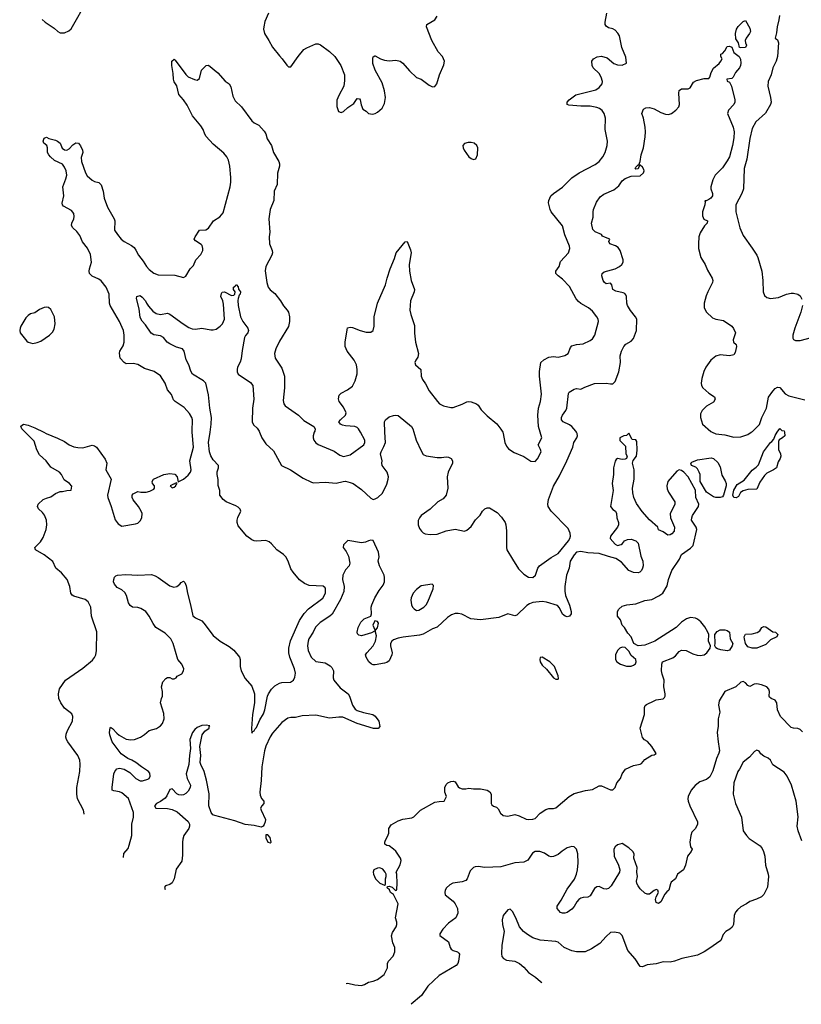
# Model space of a CAD drawing. Header units: inches. Extents: x 1934316 to 2140091, y 524953 to 667329.
# Tile 7 of 256: x 1940976 to 1947819, y 544992 to 553612. Entities that reach past the tile are written whole.
import ezdxf

# ---------------------------------------------------------------- set-up
doc = ezdxf.new("R2010")
doc.units = ezdxf.units.IN
doc.header["$MEASUREMENT"] = 0
doc.layers.add('B9544', color=7, linetype='Continuous')
doc.layers.add('B9545', color=7, linetype='Continuous')

msp = doc.modelspace()

# ---------------------------------------------------------------- linework, layer by layer
at = {"layer": 'B9544', "color": 5}
for points, elevation in [([(1941538.7, 546658.1), (1941539.7, 546660.3), (1941536, 546690), (1941482.8, 546790), (1941476.4, 546830), (1941476.3, 546890), (1941502.3, 547030), (1941505.9, 547094.1), (1941503.1, 547130), (1941486.6, 547170), (1941398.9, 547290), (1941386.6, 547310), (1941381.6, 547330), (1941383.9, 547356.1), (1941394.5, 547390), (1941438.4, 547470), (1941442.9, 547510), (1941434, 547534), (1941370, 547584.5), (1941336.3, 547630), (1941319.6, 547670), (1941316.9, 547710), (1941326.2, 547753.8), (1941378.7, 547830), (1941530, 547934.9), (1941614.2, 548005.8), (1941632.7, 548027.3), (1941642.3, 548050), (1941648.7, 548090), (1941652, 548252), (1941605.1, 548390), (1941598.3, 548470), (1941575.2, 548515.2), (1941550, 548535.4), (1941450, 548565.7), (1941434.9, 548574.9), (1941424.2, 548590), (1941414, 548650), (1941393, 548710), (1941342.6, 548770), (1941293.7, 548810), (1941267.3, 548867.3), (1941190, 548926.2), (1941114.5, 548970), (1941109.6, 548990), (1941158.2, 549041.8), (1941180.7, 549079.3), (1941207.6, 549150), (1941214.7, 549190), (1941211.1, 549230), (1941193.6, 549273.6), (1941177, 549297), (1941140.9, 549330), (1941133.2, 549350), (1941139, 549370), (1941182, 549410), (1941210, 549424), (1941250, 549436), (1941290, 549464.7), (1941330, 549481), (1941350, 549481), (1941390, 549491.3), (1941428, 549492), (1941432.5, 549527.5), (1941413.2, 549550), (1941364.8, 549584.8), (1941342.9, 549630), (1941323.6, 549650), (1941250, 549695.1), (1941208.2, 549750), (1941150, 549803.6), (1941126.4, 549846.4), (1941102, 549922), (1941024.8, 550000)], 280), ([(1941186.9, 550000), (1941208.8, 549988.8), (1941308.6, 549948.6), (1941370, 549918.5), (1941410.5, 549890), (1941450, 549873.8), (1941486.4, 549866.4), (1941530, 549865), (1941610, 549887.2), (1941630, 549882), (1941650, 549868.4), (1941724.4, 549764.4), (1941740.5, 549730), (1941730.8, 549670), (1941776.3, 549590), (1941746.4, 549450), (1941747.3, 549430), (1941778, 549350), (1941813.5, 549233.5), (1941839.5, 549199.5), (1941870, 549179.1), (1941990, 549197.3), (1942010, 549204.9), (1942030, 549224), (1942045.2, 549250), (1942049, 549290), (1942041.2, 549310), (1942017.2, 549350), (1941969.6, 549409.6), (1941961.2, 549430), (1941962, 549450), (1941970, 549462), (1942010, 549482), (1942036.9, 549476.9), (1942083.1, 549476.9), (1942114.6, 549485.4), (1942150, 549502), (1942158, 549510), (1942158, 549530), (1942138, 549550), (1942135.3, 549570), (1942149, 549590), (1942238, 549630), (1942290, 549639.1), (1942333.2, 549633.2), (1942356, 549610), (1942364.7, 549564.7), (1942410, 549588.7), (1942450, 549623.1), (1942472.3, 549650), (1942476.5, 549670), (1942467.4, 549750), (1942496.8, 549870), (1942486.6, 550000)], 280), ([(1941886, 546275.8), (1941888.8, 546311.2), (1941924.7, 546355.3), (1941936, 546384), (1941957.3, 546470), (1941958.9, 546570), (1941972.8, 546630), (1941972.5, 546670), (1941930, 546792.4), (1941870, 546842), (1941850, 546852.1), (1941799.5, 546859.5), (1941786.3, 546866.3), (1941784.7, 546890), (1941800.9, 547010), (1941809.6, 547030.4), (1941827.7, 547052.3), (1941850, 547060.5), (1941890, 547050.6), (1941941.7, 547021.7), (1941993.4, 546970), (1942030, 546948.9), (1942052.1, 546947.9), (1942096.9, 546963.1), (1942109, 546970), (1942119.3, 546990), (1942114.5, 547014.5), (1942104, 547030), (1942042, 547070), (1941994, 547110), (1941959, 547130), (1941923.1, 547143.1), (1941864.8, 547184.8), (1941785.1, 547290), (1941765.4, 547350), (1941762.6, 547370), (1941767.3, 547412.7), (1941770, 547418), (1941790, 547407.3), (1941825.7, 547365.7), (1941848.1, 547348.1), (1941910, 547314.4), (1941950, 547306), (1941982, 547310), (1942033.2, 547330), (1942070, 547353.4), (1942110, 547388), (1942172.8, 547407.2), (1942209.2, 547430), (1942226, 547450), (1942240.9, 547490), (1942238.9, 547538.9), (1942208.7, 547630), (1942218, 547670), (1942228, 547690), (1942228, 547730), (1942218, 547770), (1942230, 547814), (1942256.4, 547843.6), (1942270, 547852), (1942290, 547852), (1942310, 547842), (1942330, 547842), (1942346, 547850), (1942356.4, 547863.6), (1942394.6, 547885.4), (1942409.1, 547910.9), (1942412.1, 547927.9), (1942394.5, 547970), (1942360.9, 548010), (1942321.3, 548150), (1942299.7, 548190), (1942250, 548239.7), (1942169.6, 548290), (1942145, 548325), (1942111.1, 548390), (1942081.3, 548430), (1942035.9, 548455.9), (1942010, 548464.4), (1941964, 548470), (1941942.3, 548482.3), (1941930, 548506), (1941910.7, 548570.7), (1941896.1, 548596.1), (1941870, 548619.7), (1941830, 548642), (1941806, 548670), (1941797, 548690), (1941799.5, 548710), (1941807.7, 548732.3), (1941817.5, 548742.5), (1941831.9, 548748.1), (1941904.8, 548755.3), (1942010, 548748.2), (1942130, 548753.4), (1942162.4, 548742.4), (1942187.6, 548727.6), (1942290, 548654.6), (1942324.8, 548644.8), (1942352, 548650), (1942378.4, 548670), (1942390, 548684.9), (1942410, 548696.3), (1942423.4, 548683.4), (1942435.3, 548655.3), (1942444.5, 548590), (1942472.3, 548490), (1942491.7, 548391.7), (1942514.8, 548374.8), (1942570, 548348.7), (1942590, 548328.5), (1942670, 548221.7), (1942730.4, 548170), (1942810, 548123.8), (1942851.2, 548091.2), (1942901.7, 548030), (1942907.7, 548010), (1942906.5, 547950), (1942915.3, 547910), (1942950, 547844), (1943010, 547776), (1943033, 547710), (1943032.4, 547630), (1943015.6, 547530), (1943005.5, 547405.5), (1943010, 547364.7), (1943019, 547381), (1943030, 547386.8), (1943037.7, 547402.3), (1943050, 547414), (1943077.7, 547482.3), (1943110, 547534.9), (1943122.4, 547570), (1943145.4, 547690), (1943153.7, 547710), (1943181.1, 547750), (1943210, 547778.9), (1943250, 547802.3), (1943270, 547808.9), (1943346.7, 547813.3), (1943372.8, 547830), (1943384.7, 547855.3), (1943390.8, 547890), (1943382.5, 547930), (1943342.2, 548030), (1943332.8, 548070), (1943332.2, 548110), (1943346.6, 548173.4), (1943427.5, 548352.5), (1943465.6, 548414.4), (1943505.9, 548454.1), (1943630, 548547.6), (1943652.4, 548590), (1943653.6, 548630), (1943650, 548639), (1943633.4, 548653.4), (1943510, 548658.7), (1943470, 548674.7), (1943427.2, 548707.2), (1943370, 548774), (1943350, 548804.5), (1943326.9, 548870), (1943305.6, 548910), (1943285.1, 548930), (1943226.3, 548970), (1943181.7, 549021.7), (1943160.1, 549040.1), (1943130, 549052.8), (1943050, 549045.2), (1943030, 549048.4), (1943010, 549058), (1942966, 549090), (1942890, 549180.5), (1942879.8, 549210), (1942879.3, 549230), (1942885.4, 549254.6), (1942911.5, 549310), (1942905.6, 549325.6), (1942890, 549343.6), (1942870, 549356.9), (1942783.6, 549390), (1942758.9, 549410), (1942729.7, 549450), (1942729.6, 549490), (1942713.7, 549533.7), (1942714.1, 549585.9), (1942705.7, 549630), (1942706.6, 549653.4), (1942717.7, 549690), (1942715.6, 549710), (1942670, 549758.9), (1942650, 549793.3), (1942638.5, 549830), (1942630.6, 549910), (1942643.1, 550000)], 260), ([(1943833.5, 545174.5), (1943850, 545177), (1943910, 545161.6), (1943970, 545156), (1943995.2, 545164.8), (1944030, 545185.2), (1944070, 545193.2), (1944110, 545209.3), (1944167.1, 545252.9), (1944196, 545310), (1944198, 545350), (1944204.7, 545370), (1944247.1, 545412.9), (1944260.7, 545450), (1944262, 545490), (1944243, 545530), (1944230.6, 545590), (1944240.9, 545619.1), (1944273.4, 545670), (1944278.8, 545690), (1944278, 545710), (1944266, 545750), (1944290.7, 545870), (1944250, 545954), (1944222, 545970), (1944212.7, 545992.7), (1944194, 546010), (1944198, 546022), (1944210, 546026), (1944236.4, 546016.4), (1944268, 545988), (1944274, 545990), (1944279.6, 546000.4), (1944282, 546050), (1944278, 546130), (1944272, 546150), (1944306.4, 546213.6), (1944314.8, 546250), (1944310.8, 546270), (1944270, 546331.3), (1944250, 546351.3), (1944210, 546378), (1944190, 546382), (1944172.7, 546392.7), (1944172, 546410), (1944178, 546430), (1944198, 546462), (1944206.8, 546490), (1944206.8, 546530), (1944230, 546562), (1944290, 546598), (1944330, 546612.3), (1944410, 546624), (1944427.5, 546632.5), (1944484.7, 546690), (1944610, 546761.2), (1944650, 546768.7), (1944694, 546770), (1944712, 546810), (1944698.8, 546850), (1944697.3, 546890), (1944710, 546917.2), (1944726, 546930), (1944750, 546942.7), (1944770, 546945.2), (1944790, 546939), (1944816.6, 546896.6), (1944827.3, 546887.3), (1944850, 546879.3), (1944882, 546878), (1944910, 546884), (1944950, 546877.2), (1945010, 546878), (1945070, 546866.6), (1945093, 546853), (1945103.7, 546830), (1945105.2, 546750), (1945110, 546738), (1945126, 546726), (1945150, 546719), (1945164.1, 546704.1), (1945185.8, 546665.8), (1945210, 546645.2), (1945250, 546639.3), (1945310, 546652.3), (1945350, 546640.9), (1945410, 546612.7), (1945430, 546609.3), (1945470, 546613.2), (1945490, 546619), (1945534.6, 546665.4), (1945582.5, 546697.5), (1945610, 546706.6), (1945650, 546707.3), (1945670, 546713.2), (1945786.8, 546810), (1945830, 546836), (1945930, 546862.7), (1945990, 546872.3), (1946050, 546903.7), (1946070, 546903.7), (1946150, 546869.6), (1946170.4, 546869.6), (1946190, 546889), (1946204.9, 546930), (1946237.3, 546970), (1946250.7, 547010), (1946281, 547050), (1946350, 547083.6), (1946410, 547092.7), (1946420.7, 547099.3), (1946450, 547134), (1946510, 547174), (1946530, 547175.3), (1946550, 547188), (1946510.8, 547250), (1946472.1, 547292.1), (1946447.3, 547307.3), (1946427.7, 547327.7), (1946407.3, 547410), (1946446.8, 547530), (1946447.7, 547590), (1946453.2, 547606.8), (1946463.4, 547616.6), (1946530, 547649.6), (1946550, 547656.9), (1946610, 547665.1), (1946622.8, 547677.2), (1946628.2, 547690), (1946628.5, 547710), (1946614.4, 547770), (1946618.4, 547830), (1946600.7, 547880.7), (1946596.4, 547910), (1946597.1, 547970), (1946603, 547990), (1946695.6, 548024.4), (1946718, 548042), (1946750, 548080.9), (1946770, 548091.5), (1946810, 548089.7), (1946870, 548059.7), (1946907, 548047), (1946934.4, 548045.6), (1946970, 548051.6), (1946992.7, 548070), (1947022.8, 548110), (1947024, 548130), (1947006.3, 548170), (1947008.5, 548230), (1947002.4, 548250), (1946975.6, 548295.6), (1946939, 548339), (1946910, 548364.4), (1946893.1, 548373.1), (1946850, 548379.3), (1946813.4, 548366.6), (1946770, 548338), (1946723.6, 548290), (1946538, 548170), (1946450, 548136.3), (1946390, 548131.3), (1946352, 548150), (1946331.3, 548210), (1946302, 548242), (1946272, 548290), (1946250, 548312), (1946236.8, 548356.8), (1946210.7, 548390.7), (1946210.7, 548430), (1946222, 548450), (1946250, 548476.9), (1946292, 548490), (1946370, 548496.9), (1946450, 548527.8), (1946510, 548536.3), (1946573.1, 548566.9), (1946607.6, 548592.4), (1946645.9, 548654.2), (1946656.9, 548710), (1946686, 548790), (1946753.8, 548890), (1946771.1, 548928.9), (1946850, 548985.3), (1946872.6, 549010), (1946904, 549150), (1946898, 549170), (1946858.9, 549230), (1946859.6, 549250), (1946867.4, 549270), (1946919.5, 549350), (1946921.3, 549370), (1946896.5, 549430), (1946892.9, 549492.9), (1946830.2, 549610.2), (1946791.8, 549651.8), (1946770, 549666), (1946750, 549670.3), (1946730, 549659.5), (1946652.2, 549570), (1946641.6, 549530), (1946644.7, 549504.7), (1946655.6, 549475.6), (1946712.6, 549390), (1946711.8, 549368.2), (1946671.4, 549288.6), (1946675.4, 549250), (1946708.8, 549170), (1946705.8, 549134.2), (1946686.6, 549110), (1946670, 549101.7), (1946650, 549100.3), (1946610, 549128.4), (1946570, 549146), (1946564, 549170), (1946490, 549234), (1946427.1, 549307.1), (1946377.4, 549377.4), (1946351.8, 549430), (1946343.6, 549470), (1946341.5, 549510), (1946355.3, 549590), (1946357, 549670), (1946342, 549730), (1946347.9, 549752.1), (1946375.8, 549790), (1946382, 549842), (1946378, 549918), (1946370, 549934), (1946338, 549938), (1946310, 549991.3), (1946288, 549972), (1946266, 549970), (1946229.2, 549950), (1946230, 549928.7), (1946279, 549879), (1946284, 549810), (1946294, 549790), (1946288.9, 549771.1), (1946276, 549764), (1946250, 549761), (1946209.1, 549770.9), (1946198, 549762), (1946190, 549746), (1946176.3, 549690), (1946175.6, 549630), (1946164.1, 549550), (1946171.8, 549490), (1946149.3, 549350), (1946170, 549324.2), (1946191.3, 549310), (1946202.7, 549290), (1946205.6, 549250), (1946219.2, 549210), (1946219.2, 549190), (1946211, 549170), (1946148.2, 549090), (1946145.4, 549070), (1946190, 549019.3), (1946210, 549009.5), (1946241.4, 549018.6), (1946253.4, 549026.6), (1946271, 549050), (1946299, 549061), (1946330, 549063), (1946371.8, 549050), (1946390, 549029), (1946415.3, 548915.3), (1946433.2, 548870), (1946434, 548830), (1946429, 548810), (1946421.2, 548790), (1946406.3, 548773.7), (1946390, 548768.2), (1946350, 548773), (1946310, 548790.4), (1946243.8, 548863.8), (1946195.8, 548895.8), (1946130, 548911.4), (1946050, 548939.3), (1945950, 548944.1), (1945890, 548957.4), (1945850, 548949.1), (1945830, 548927.4), (1945796.5, 548870), (1945786.8, 548810), (1945762.9, 548750), (1945749.7, 548649.7), (1945748, 548610), (1945756.2, 548570), (1945790, 548486), (1945804.1, 548430), (1945803.1, 548410), (1945790, 548389.1), (1945770, 548385), (1945750.8, 548390), (1945730, 548407.4), (1945703.4, 548463.4), (1945684.6, 548484.6), (1945590, 548512.9), (1945550, 548519.6), (1945470, 548508.8), (1945441, 548499), (1945416.7, 548483.3), (1945330, 548399.6), (1945310, 548393.4), (1945250, 548410.1), (1945170, 548377.6), (1945010, 548359.2), (1944927.5, 548367.5), (1944846.2, 548406.2), (1944814.3, 548414.3), (1944790, 548414.6), (1944757.9, 548402.1), (1944722.1, 548377.9), (1944630, 548294.9), (1944590, 548278.3), (1944510, 548231.2), (1944477.5, 548222.5), (1944334.9, 548205.1), (1944290, 548196.3), (1944250, 548181.6), (1944234.7, 548170), (1944223.7, 548150), (1944222.3, 548130), (1944236.9, 548070), (1944234.3, 548050), (1944210, 547999.3), (1944190, 547983.7), (1944170, 547978.4), (1944090, 547962.6), (1944070, 547964.2), (1944055.5, 547970), (1944034, 547990), (1944010.5, 548030), (1944004, 548050), (1944014.8, 548070), (1944070, 548129.2), (1944092.7, 548170), (1944099.1, 548219.1), (1944091.3, 548250), (1944091.6, 548268.4), (1944110, 548288), (1944118, 548330), (1944110, 548342), (1944086, 548350), (1944069.2, 548310), (1944086, 548270), (1944082, 548258), (1944056.5, 548243.5), (1943970, 548218.8), (1943944.5, 548224.5), (1943934.8, 548234.8), (1943930.8, 548250.8), (1943940.5, 548290), (1943962.8, 548337.2), (1943993.7, 548366.3), (1944051.1, 548388.9), (1944056, 548410), (1944054, 548470), (1944060.7, 548490), (1944086.4, 548550), (1944124.2, 548615.8), (1944158.9, 548661.1), (1944170.2, 548689.8), (1944171.5, 548728.4), (1944166.3, 548750), (1944127.7, 548830), (1944114, 548870), (1944123, 548910), (1944117.6, 548950), (1944070, 549051), (1944050, 549054), (1944030.7, 549050.7), (1944003.3, 549036.7), (1943970, 549032.7), (1943850, 549052), (1943810, 549014), (1943809, 548990), (1943835.9, 548955.9), (1943855.8, 548915.8), (1943867.3, 548852.7), (1943862, 548830), (1943830, 548796.4), (1943805.7, 548750), (1943803.7, 548710), (1943818.3, 548650), (1943813.7, 548606.3), (1943783.9, 548536.1), (1943711.9, 548408.1), (1943692.8, 548390), (1943606.3, 548333.7), (1943567.5, 548292.5), (1943546.5, 548250), (1943508.1, 548190), (1943500.8, 548170), (1943496, 548130), (1943502.2, 548090), (1943529.7, 548030), (1943570, 547992.4), (1943650, 547980.4), (1943694.5, 547954.5), (1943710, 547939.5), (1943723.1, 547910), (1943721.1, 547850), (1943728, 547830), (1943782.3, 547762.3), (1943851.5, 547710), (1943863, 547690), (1943891.2, 547610), (1943914.6, 547574.6), (1943930, 547564.2), (1943986.4, 547546.4), (1944068.1, 547528.1), (1944090, 547514), (1944120.5, 547470), (1944130, 547424.7), (1944113.9, 547406.1), (1944074.1, 547405.8), (1943930.7, 547450), (1943804.3, 547504.3), (1943770, 547506.7), (1943690, 547495.8), (1943570, 547521.7), (1943450, 547516), (1943390, 547503.6), (1943350, 547503.6), (1943324.1, 547495.9), (1943270, 547458.4), (1943190, 547365.7), (1943170, 547333.4), (1943130, 547250.4), (1943119.3, 547210), (1943096.4, 547070), (1943090.9, 546950), (1943079, 546850), (1943082.5, 546822.5), (1943094.6, 546794.6), (1943114, 546770), (1943115.3, 546750), (1943095.3, 546730), (1943084, 546710), (1943089.2, 546690), (1943127.3, 546610), (1943125.6, 546590), (1943115.4, 546564.6), (1943107.6, 546552.4), (1943090, 546542), (1943030, 546556), (1942950, 546565.5), (1942859.4, 546599.4), (1942683.4, 546643.4), (1942667.6, 546650), (1942651.3, 546670), (1942632.4, 546730), (1942635.3, 546835.3), (1942612.6, 546952.6), (1942590.3, 547029.6), (1942561.2, 547090), (1942556.5, 547110), (1942563.6, 547170), (1942554, 547250), (1942573.1, 547350), (1942596.7, 547383.3), (1942634, 547410), (1942636, 547424), (1942642, 547430), (1942610, 547436.4), (1942570, 547431.6), (1942530, 547414.9), (1942510, 547399), (1942489.8, 547370), (1942466.9, 547310), (1942472.2, 547230), (1942462.2, 547170), (1942457.9, 547090), (1942435.2, 547010), (1942443.2, 546970), (1942471.2, 546910), (1942469.8, 546890), (1942450, 546856.5), (1942430, 546837.5), (1942410, 546826.4), (1942390, 546821.8), (1942370, 546824.4), (1942353, 546833), (1942310, 546879.3), (1942290, 546873.4), (1942263.8, 546816.2), (1942250, 546797.3), (1942210, 546766.4), (1942175.3, 546750), (1942155.3, 546730), (1942169.5, 546709.5), (1942270, 546707), (1942310, 546697.1), (1942356.4, 546676.4), (1942450.8, 546590.8), (1942462.9, 546570), (1942464.3, 546550), (1942457.4, 546530), (1942414.1, 546470), (1942403.5, 546436.5), (1942400.4, 546410), (1942403.2, 546296.8), (1942394.5, 546245.5), (1942346.5, 546173.5), (1942328.2, 546090), (1942310, 546054), (1942290, 546040.2), (1942252.7, 546030), (1942243.5, 546016.5), (1942249.5, 545996.9)], 240), ([(1943076.2, 550000), (1943096.4, 549950), (1943130, 549899.1), (1943198.3, 549838.3), (1943268.7, 549710), (1943346, 549670), (1943458.2, 549598.2), (1943530, 549562), (1943550, 549557), (1943650, 549563.2), (1943746.6, 549553.4), (1943809, 549570), (1943830, 549571.1), (1943870, 549561.3), (1943894.9, 549550), (1943970, 549500.3), (1944050, 549421.6), (1944070, 549412.4), (1944090, 549415.8), (1944112.6, 549427.4), (1944152.1, 549467.9), (1944190, 549546), (1944203.2, 549590), (1944204.6, 549610), (1944192.5, 549650), (1944151.3, 549710), (1944148, 549730), (1944150.8, 549750), (1944135.5, 549810), (1944140.3, 549830), (1944164.9, 549875.1), (1944178, 549910), (1944173.5, 550000)], 260), ([(1943555.6, 550000), (1943544.6, 549970), (1943544.9, 549950), (1943552.9, 549930), (1943570, 549906.7), (1943590, 549891.8), (1943730, 549834.8), (1943778.8, 549798.8), (1943810, 549788.7), (1943870, 549801.3), (1943990, 549891), (1943998.4, 549910), (1943997, 549930), (1943959, 550000)], 280), ([(1944427.6, 550000), (1944448.9, 549930), (1944490, 549836.3), (1944510, 549806.4), (1944534.3, 549794.3), (1944630, 549780.3), (1944670, 549779.6), (1944710, 549785.3), (1944730, 549782.3), (1944752.9, 549770), (1944764.9, 549750), (1944764.9, 549730), (1944729, 549651), (1944717.6, 549610), (1944723.7, 549510), (1944708.8, 549450), (1944683.4, 549416.6), (1944637.1, 549390), (1944570, 549326.3), (1944492.4, 549270), (1944477, 549250), (1944466.2, 549226.2), (1944464.9, 549190), (1944478, 549158), (1944493.9, 549133.9), (1944510, 549118.4), (1944526.8, 549110), (1944570, 549104), (1944632.2, 549107.8), (1944710, 549136.4), (1944790, 549150.6), (1944870, 549134.8), (1944890, 549142.8), (1944930, 549174.8), (1944965.8, 549234.2), (1945006.8, 549273.2), (1945029.3, 549310), (1945049.2, 549330), (1945070, 549339.1), (1945090, 549337.3), (1945156.7, 549296.7), (1945195.8, 549255.8), (1945225.5, 549210), (1945232.7, 549190), (1945238.3, 549138.3), (1945237, 548990), (1945241.1, 548970), (1945290.2, 548890.2), (1945344.6, 548804.6), (1945390, 548756.3), (1945430, 548730.6), (1945470, 548728), (1945491, 548749), (1945513.7, 548810), (1945528.3, 548831.7), (1945630, 548904.9), (1945690, 548939), (1945782, 549050), (1945794.2, 549070), (1945798.5, 549090), (1945796.8, 549116.8), (1945777.6, 549157.6), (1945630, 549308.3), (1945604.2, 549350), (1945599.1, 549370), (1945605.4, 549410), (1945650, 549528), (1945701.5, 549618.5), (1945766.9, 549750), (1945818.4, 549870), (1945826.6, 549910), (1945853.3, 549950), (1945861.1, 549970), (1945856.9, 549990), (1945851, 550000)], 260), ([(1945205, 550000), (1945210.4, 549990), (1945222.4, 549910), (1945237.7, 549877.7), (1945255.8, 549855.8), (1945304.1, 549824.1), (1945388.9, 549788.9), (1945450, 549745.5), (1945490, 549744), (1945510, 549766.8), (1945540.5, 549830), (1945536.9, 549850), (1945514.7, 549890), (1945546.4, 549950), (1945532.5, 550000)], 280), ([(1947040, 550000), (1947070, 549987.4), (1947150, 549977), (1947230, 549955.8), (1947290, 549961.1), (1947350, 549981.5), (1947380, 550000)], 260), ([(1947671.1, 550000), (1947674, 549970), (1947654, 549950), (1947625.4, 549934.6), (1947619.6, 549920.4), (1947621, 549850), (1947638, 549810), (1947641, 549790), (1947634.8, 549770), (1947618, 549742), (1947602, 549690), (1947574.8, 549670), (1947518.9, 549641.1), (1947498.3, 549621.7), (1947457.7, 549562.3), (1947430, 549502.7), (1947350, 549498.7), (1947311.5, 549488.5), (1947288.5, 549471.5), (1947270, 549438), (1947250, 549427.3), (1947230, 549429.6), (1947219.6, 549450), (1947228, 549492), (1947257.5, 549542.5), (1947318.7, 549581.3), (1947390, 549668.2), (1947425.2, 549694.8), (1947444.2, 549715.8), (1947488.2, 549830), (1947550, 549910.6), (1947562, 549918), (1947579.5, 549940.5), (1947590, 549971), (1947608.4, 550000)], 240), ([(1947830, 547376.9), (1947810, 547397.4), (1947790, 547405.4), (1947750, 547408.2), (1947730, 547415.6), (1947636.1, 547510), (1947611.1, 547568.9), (1947605.6, 547630), (1947590, 547654.5), (1947555.3, 547670), (1947542, 547682), (1947537.2, 547690), (1947540.9, 547730), (1947536, 547750), (1947517.2, 547770), (1947470, 547789.4), (1947430, 547798), (1947406.2, 547793.8), (1947370, 547773.2), (1947350, 547782.7), (1947330, 547806), (1947310, 547817.6), (1947290, 547812.3), (1947247.6, 547772.4), (1947150, 547731.5), (1947099.1, 547650), (1947093, 547610), (1947105.5, 547550), (1947090.4, 547490), (1947092.5, 547427.5), (1947083, 547370), (1947090.3, 547290), (1947101.1, 547230), (1947102, 547210), (1947096.5, 547190), (1947076.5, 547143.5), (1947045.5, 547034.5), (1947017.3, 546982.7), (1946990, 546959), (1946930, 546938), (1946890, 546907), (1946854.8, 546865.2), (1946830.3, 546810), (1946827.2, 546790), (1946830.3, 546770), (1946843.1, 546730), (1946910.7, 546589.3), (1946910.8, 546570), (1946904.5, 546555.5), (1946890, 546528.7), (1946860.7, 546499.3), (1946850.8, 546470), (1946843, 546410), (1946850.4, 546370.4), (1946862.8, 546350), (1946856, 546330), (1946822.8, 546290), (1946806, 546210), (1946786.8, 546170), (1946734.8, 546130), (1946718, 546090), (1946679.8, 546060.2), (1946673, 546047), (1946661, 545990), (1946642.5, 545977.5), (1946624.4, 545955.6), (1946590.4, 545889.6), (1946570, 545874), (1946550, 545882), (1946542, 545910), (1946548, 545932), (1946569.4, 545970), (1946564, 545990), (1946550, 545995.6), (1946530, 545987), (1946490, 545956.2), (1946470, 545954.5), (1946450, 545964.5), (1946410, 546002), (1946390, 546028), (1946379.8, 546050), (1946377.4, 546070), (1946384.2, 546110), (1946378.7, 546150), (1946381.1, 546190), (1946353.1, 546270), (1946355.6, 546310), (1946344.4, 546330), (1946310, 546362), (1946250, 546399.6), (1946210, 546389.3), (1946188.5, 546371.5), (1946178.8, 546350), (1946180.7, 546290), (1946219.1, 546210), (1946230.5, 546169.5), (1946226.8, 546150), (1946154.8, 546030), (1946130, 546006.6), (1946110, 546000.9), (1946090, 546002.7), (1946050, 546024.5), (1946030, 546020.7), (1946010, 546004.5), (1945970, 545940.9), (1945950.3, 545929.7), (1945910, 545926.6), (1945890, 545920.5), (1945873, 545910), (1945855.3, 545890), (1945832, 545848), (1945810, 545825.1), (1945770, 545796), (1945750, 545789.2), (1945730, 545789), (1945710, 545795.3), (1945681.2, 545830), (1945682.7, 545850), (1945717.8, 545902.2), (1945770, 546000.3), (1945833.5, 546086.5), (1945852.3, 546130), (1945860.2, 546170), (1945864.5, 546230), (1945862, 546310), (1945850.7, 546350.7), (1945829.7, 546369.7), (1945810, 546373), (1945770, 546361.5), (1945726.2, 546333.8), (1945690, 546304), (1945650, 546286), (1945630, 546284.2), (1945610, 546289.8), (1945570, 546314.2), (1945530.4, 546329.6), (1945490.3, 546329.7), (1945465.8, 546314.2), (1945426.6, 546253.4), (1945390, 546236), (1945310, 546230.7), (1945190, 546194.5), (1945050, 546188.2), (1944990, 546198.7), (1944964.6, 546195.4), (1944950, 546189.5), (1944919.5, 546160.5), (1944894, 546090), (1944883, 546077), (1944850, 546062.9), (1944768.5, 546051.5), (1944741.7, 546038.3), (1944713.4, 546010), (1944702, 545990), (1944697.3, 545970), (1944702.8, 545950), (1944770, 545895.5), (1944790.2, 545870.2), (1944810.3, 545830), (1944812.2, 545790), (1944794.9, 545750), (1944730, 545701.3), (1944681.3, 545650), (1944653.4, 545610), (1944654, 545594), (1944730, 545538.4), (1944743.8, 545490), (1944755, 545475), (1944770, 545463.9), (1944810.8, 545450), (1944819.9, 545439.9), (1944825.5, 545430), (1944819.1, 545370), (1944813, 545350), (1944796.3, 545330), (1944650, 545242.4), (1944550.3, 545150), (1944493.7, 545070), (1944403.2, 544991.6)], 260), ([(1947822.8, 546422.8), (1947791.9, 546510), (1947783.9, 546550), (1947792.2, 546632.2), (1947774.3, 546770), (1947732.8, 546910), (1947696.4, 546990), (1947670, 547024.2), (1947569.6, 547089.6), (1947549, 547130), (1947530, 547145.2), (1947490, 547162.7), (1947465.8, 547185.8), (1947450, 547209), (1947430, 547217.2), (1947410, 547205.2), (1947365.9, 547154.2), (1947310, 547111.3), (1947279.6, 547050), (1947264.7, 547030), (1947227.9, 546930), (1947223.8, 546830), (1947244.2, 546750), (1947296.9, 546630), (1947311.6, 546510), (1947338.3, 546470), (1947364, 546444), (1947458.9, 546378.9), (1947476.3, 546356.3), (1947488, 546330), (1947499, 546290), (1947505.3, 546210), (1947530.3, 546130), (1947532, 546110), (1947522.3, 546017.7), (1947490, 545954), (1947470, 545933.2), (1947427.9, 545912.1), (1947370, 545892.3), (1947341, 545870), (1947290, 545844.5), (1947259.9, 545820.1), (1947242.3, 545797.7), (1947230.5, 545770), (1947224.4, 545690), (1947213.3, 545666.7), (1947194.8, 545650), (1947158.8, 545630), (1947135.9, 545604.1), (1947114.8, 545550), (1947010, 545476), (1946970, 545451.1), (1946910, 545422.6), (1946772.5, 545392.5), (1946710, 545369.6), (1946670, 545360.7), (1946610, 545363.6), (1946550, 545346), (1946470, 545336.3), (1946430, 545319.5), (1946410, 545321.2), (1946363.7, 545390), (1946301.4, 545461.4), (1946250, 545592.7), (1946230, 545615.1), (1946183.2, 545623.2), (1946150, 545619.5), (1946110, 545586), (1946056.1, 545523.9), (1945983.9, 545476.1), (1945928.4, 545451.6), (1945850, 545449.9), (1945810, 545459.6), (1945744.4, 545490), (1945690, 545536.8), (1945670, 545542), (1945532.6, 545552.6), (1945470, 545575), (1945422.6, 545602.6), (1945387.3, 545630), (1945352, 545670), (1945320.7, 545750), (1945290, 545804), (1945270, 545824), (1945250, 545819.3), (1945208.9, 545770), (1945201.7, 545730), (1945203.6, 545690), (1945218.9, 545630), (1945198.9, 545510), (1945193.4, 545433.4), (1945197.3, 545410), (1945212.5, 545392.5), (1945239, 545379), (1945310, 545368.9), (1945352.4, 545350), (1945390, 545315.8), (1945430, 545268.9), (1945492.2, 545230), (1945536.3, 545190), (1945547.7, 545183.1)], 280)]:
    msp.add_lwpolyline(points, dxfattribs=dict(at, elevation=elevation))
for points, elevation in [([(1947070, 549429.6), (1947050, 549435.1), (1946990, 549475.6), (1946934, 549570), (1946933, 549630), (1946926, 549650), (1946910, 549679.3), (1946894.7, 549694.7), (1946859.3, 549710), (1946853.2, 549730), (1946861.6, 549738.4), (1946910, 549759.3), (1947030, 549775.6), (1947050.4, 549770), (1947090, 549734), (1947110, 549696), (1947123.6, 549623.6), (1947153.8, 549573.8), (1947160.5, 549550), (1947160.5, 549530), (1947137.3, 549450), (1947130, 549435.3), (1947110, 549429.6)], 240), ([(1942350, 549558), (1942334, 549550), (1942334, 549546), (1942330, 549548), (1942294, 549530), (1942310, 549514), (1942330, 549518), (1942342, 549530), (1942342, 549538), (1942350, 549542), (1942355.3, 549555.3)], 280), ([(1944588.9, 548668.9), (1944490, 548655.1), (1944450, 548623.7), (1944422.4, 548590), (1944404.9, 548550), (1944401.3, 548530), (1944406, 548490), (1944415.8, 548470), (1944430, 548454.4), (1944450, 548440.4), (1944470, 548441.3), (1944515.6, 548470), (1944534.7, 548490), (1944550, 548516.3), (1944597, 548630), (1944598, 548658)], 260), ([(1947170, 548086.2), (1947114.5, 548094.5), (1947085.1, 548105.1), (1947072, 548112), (1947061.2, 548130), (1947065.1, 548154.9), (1947063.7, 548230), (1947083.3, 548256.7), (1947108.5, 548271.5), (1947150, 548271.4), (1947170, 548264.9), (1947190.2, 548250), (1947195.5, 548190), (1947218.5, 548150), (1947213.6, 548130), (1947190, 548091.6)], 240), ([(1947430, 548109.5), (1947390.4, 548109.6), (1947350, 548120.7), (1947330, 548149.6), (1947321.4, 548190), (1947319.1, 548210), (1947330, 548232), (1947390, 548235.8), (1947434, 548246), (1947457.2, 548262.8), (1947474, 548290), (1947490, 548300.7), (1947510, 548296.3), (1947570, 548254), (1947594, 548250), (1947614, 548230), (1947604.7, 548210), (1947550, 548182.7), (1947510, 548142)], 240), ([(1946250, 548119), (1946230, 548109.3), (1946210, 548089.2), (1946193.7, 548050), (1946192, 548010), (1946204.9, 547990), (1946237.1, 547970), (1946290, 547952.4), (1946328.4, 547951.6), (1946350, 547959.5), (1946367.7, 547972.3), (1946374, 547990), (1946371.6, 548011.6), (1946330, 548046), (1946310, 548084), (1946276, 548116)], 240), ([(1945550, 548032), (1945532.4, 548027.6), (1945529.1, 548010.9), (1945533.8, 547990), (1945550, 547960.3), (1945590, 547926.7), (1945650, 547850.6), (1945670, 547839.1), (1945690, 547838), (1945694.5, 547845.5), (1945691.6, 547868.4), (1945659.3, 547950), (1945616.8, 547990)], 240), ([(1943130, 546475.3), (1943131, 546450), (1943150, 546411.3), (1943170, 546404), (1943177.2, 546410), (1943170, 546452.7), (1943150, 546475.1)], 240), ([(1944130, 546186.6), (1944110, 546183.7), (1944078, 546170), (1944070.9, 546149.1), (1944074, 546130), (1944090.7, 546090.7), (1944130, 546052), (1944170, 546034), (1944178, 546042), (1944179, 546090), (1944184, 546110), (1944184, 546130), (1944177.2, 546150), (1944155.1, 546175.1)], 240)]:
    msp.add_lwpolyline(points, close=True, dxfattribs=dict(at, elevation=elevation))
at = {"layer": 'B9545', "color": 5}
for points, elevation in [([(1941172.5, 553612.5), (1941199.1, 553590), (1941278.5, 553538.5), (1941310, 553508.2), (1941330, 553495.8), (1941370, 553495.8), (1941405.5, 553514.5), (1941427.6, 553532.4), (1941570, 553782.8)], 320), ([(1943154.6, 553670), (1943123.4, 553596.6), (1943112.6, 553550), (1943110.2, 553530), (1943118.9, 553490), (1943159, 553430), (1943190, 553372), (1943250, 553295.3), (1943275.8, 553270), (1943314.2, 553214.2), (1943330, 553198.8), (1943350, 553198.8), (1943413.3, 553290), (1943464.4, 553350), (1943490, 553367.1), (1943570, 553400.3), (1943590, 553402), (1943610, 553392.2), (1943690, 553334.3), (1943734.6, 553290), (1943788.9, 553210), (1943818.9, 553130), (1943819.9, 553080.1), (1943814.4, 553030), (1943770, 552949), (1943752.5, 552907.5), (1943752.5, 552852.5), (1943768, 552808), (1943790, 552800.7), (1943810, 552808), (1943850, 552844), (1943901.2, 552878.8), (1943930, 552922), (1943950, 552918), (1943956, 552910), (1943965.4, 552865.4), (1943982, 552830), (1944010, 552811.3), (1944030, 552791.3), (1944066.4, 552786.4), (1944090, 552790.8), (1944110, 552802.8), (1944150, 552838.8), (1944170, 552878), (1944178.9, 552930), (1944171.2, 552990), (1944150, 553059), (1944089.8, 553169.8), (1944067.1, 553230), (1944066.9, 553273.1), (1944072.3, 553287.7), (1944084.8, 553295.2), (1944090, 553296.3), (1944134.8, 553270), (1944170, 553256.5), (1944210, 553253.1), (1944270, 553258), (1944308.9, 553248.9), (1944331.2, 553231.2), (1944390, 553163.8), (1944450, 553105.5), (1944491.3, 553090), (1944559.9, 553039.9), (1944590, 553024), (1944610, 553027.3), (1944629.6, 553050.4), (1944651.5, 553130), (1944690, 553216), (1944694.3, 553250), (1944678.9, 553290), (1944640.4, 553330), (1944585, 553430), (1944536.9, 553550), (1944542, 553570), (1944609.8, 553610.2), (1944630, 553644)], 320), ([(1945532.5, 550000), (1945518.5, 550050), (1945512.4, 550150), (1945517.8, 550210), (1945536.2, 550270), (1945545.6, 550334.4), (1945526.2, 550490), (1945526.6, 550533.4), (1945537.7, 550610), (1945565.7, 550634.3), (1945610, 550657.5), (1945650, 550663.6), (1945690, 550658.3), (1945750, 550671.7), (1945778.7, 550690), (1945799.1, 550740.9), (1945810, 550755.8), (1945850, 550767.4), (1945910, 550773.7), (1945970, 550802.4), (1945990, 550819.3), (1946011.2, 550850), (1946044, 550970), (1946041.1, 550990), (1946029.7, 551010), (1945990, 551058.9), (1945956.9, 551090), (1945890, 551126.9), (1945870, 551144), (1945849.3, 551169.3), (1945790, 551275.8), (1945730, 551341.5), (1945689.9, 551369.9), (1945671, 551390), (1945669.8, 551410), (1945700.7, 551450), (1945710, 551496.3), (1945780.7, 551570), (1945792, 551610), (1945789.4, 551630.6), (1945749.9, 551729.9), (1945730, 551807.3), (1945629.6, 551930), (1945619.6, 551950), (1945607, 552010), (1945609.5, 552030), (1945627, 552070), (1945649.6, 552090), (1945730, 552144.4), (1945810, 552228.4), (1945874.3, 552270), (1946015, 552345), (1946050.4, 552369.6), (1946081.2, 552410), (1946102, 552450), (1946120.3, 552510), (1946121.6, 552550), (1946101.6, 552650), (1946103.7, 552750), (1946093.3, 552790), (1946075.9, 552815.9), (1946053.4, 552833.4), (1946030, 552842.9), (1945970, 552855), (1945890, 552855.3), (1945784.7, 552864.7), (1945769, 552870), (1945769.3, 552890), (1945786, 552910), (1945845.9, 552954.1), (1946020.7, 552999.3), (1946050, 553018), (1946074.6, 553050), (1946080.3, 553070), (1946068.5, 553110), (1946050, 553140.3), (1945998, 553190), (1945989.6, 553210), (1945986, 553250), (1945999, 553270), (1946032.9, 553287.1), (1946070, 553291.8), (1946118.4, 553278.4), (1946179.1, 553230), (1946210, 553215.8), (1946250, 553214.9), (1946289, 553231), (1946283.2, 553283.2), (1946247.2, 553367.2), (1946226.6, 553470), (1946213.8, 553493.8), (1946190, 553521.2), (1946170, 553532.7), (1946130, 553540.9), (1946110, 553554), (1946102, 553570), (1946102, 553590), (1946116, 553670)], 280), ([(1947628.3, 553650), (1947623.5, 553610), (1947607.7, 553550), (1947603.4, 553496.6), (1947590.8, 553450.8), (1947610, 553434.8), (1947618.4, 553410), (1947611.1, 553290), (1947600.7, 553250), (1947569, 553190), (1947554.9, 553130), (1947528.4, 553070), (1947527.2, 553030), (1947550.2, 552930.2), (1947554.7, 552890), (1947549.2, 552870), (1947505.6, 552794.4), (1947421.2, 552718.8), (1947390, 552659.3), (1947367.5, 552572.5), (1947343.2, 552390), (1947318.4, 552310), (1947313.2, 552130), (1947299.1, 552090), (1947247.1, 551990), (1947244.9, 551930), (1947281.5, 551790), (1947310, 551722), (1947390, 551612.7), (1947430, 551550.4), (1947437.8, 551530), (1947472.9, 551410), (1947481.6, 551330), (1947484.7, 551230), (1947497.5, 551197.5), (1947518.4, 551178.4), (1947550, 551170.2), (1947621.2, 551178.8), (1947690, 551208.8), (1947730, 551218.4), (1947750, 551218), (1947790, 551207.7), (1947810, 551193.4), (1947825.1, 551165.1)], 280), ([(1945851, 550000), (1945845.1, 550010), (1945811.2, 550050), (1945790, 550065.7), (1945735.1, 550090), (1945719.7, 550110), (1945721.1, 550130), (1945729.7, 550150), (1945758, 550190), (1945766.6, 550210), (1945781.7, 550338.3), (1945787, 550350), (1945830, 550376.9), (1945850, 550382), (1945890, 550377.1), (1945925.3, 550394.7), (1946010, 550425.5), (1946110, 550428.5), (1946150, 550423.7), (1946170, 550424.9), (1946176.2, 550430), (1946190, 550445.5), (1946220.7, 550530), (1946237.6, 550610), (1946233.3, 550670), (1946245.6, 550710), (1946264.7, 550750), (1946282.4, 550770), (1946330, 550798.9), (1946350, 550819.5), (1946377.3, 550890), (1946378, 550990), (1946368.4, 551010), (1946325, 551065), (1946298.5, 551110), (1946292.1, 551130), (1946288.5, 551188.5), (1946282, 551202), (1946273.5, 551213.5), (1946260.6, 551220.6), (1946194.7, 551234.7), (1946170, 551249.3), (1946161.2, 551290), (1946150, 551304), (1946110, 551299.5), (1946096, 551310), (1946084.5, 551330), (1946072, 551370), (1946075.1, 551390), (1946094.1, 551405.8), (1946190, 551431.2), (1946228.4, 551451.6), (1946248.4, 551470), (1946258.7, 551490), (1946260.8, 551510), (1946234.7, 551590), (1946216.4, 551616.4), (1946193.5, 551633.5), (1946144, 551650), (1946134, 551670), (1946142, 551690), (1946104.2, 551704.2), (1946078, 551718), (1946069.2, 551730), (1946013.4, 551753.4), (1945995.3, 551775.3), (1945982, 551830), (1945997.1, 551882.9), (1945996.2, 551930), (1946000.7, 551950), (1946026.3, 552013.7), (1946058.9, 552061.1), (1946090, 552084), (1946178.2, 552121.8), (1946221.3, 552158.7), (1946250, 552201), (1946278, 552222), (1946330, 552242), (1946410, 552245.7), (1946438.3, 552270), (1946445.1, 552290), (1946441, 552301), (1946430, 552321.2), (1946410, 552338), (1946402, 552338), (1946390, 552305.2), (1946370, 552304), (1946365.2, 552310), (1946370, 552322), (1946390, 552342), (1946398, 552342), (1946409.5, 552370.5), (1946417.6, 552430), (1946437, 552490), (1946452.1, 552587.9), (1946455.1, 552630), (1946452, 552670), (1946438, 552750), (1946424, 552790), (1946438, 552830), (1946459, 552841), (1946490, 552844), (1946530, 552832.2), (1946590, 552800.4), (1946630, 552785.5), (1946656.6, 552783.4), (1946682, 552790), (1946720.1, 552819.9), (1946746, 552850), (1946752.3, 552870), (1946746, 552970), (1946750, 552991.3), (1946770, 553006), (1946830, 553006.8), (1946845.6, 553014.4), (1946876.2, 553063.8), (1946901.7, 553078.3), (1946970, 553097.3), (1947010, 553096), (1947019.3, 553110), (1947029, 553150), (1947051.3, 553188.7), (1947099.5, 553230), (1947116, 553250), (1947125.2, 553270), (1947114, 553290), (1947115.3, 553310), (1947130, 553317.3), (1947150, 553338.8), (1947170, 553376), (1947190, 553380.7), (1947210, 553371), (1947230, 553324.7), (1947276, 553290), (1947287.1, 553267.1), (1947290.4, 553230.4), (1947288.5, 553210), (1947279.5, 553190), (1947242, 553150), (1947222.8, 553110), (1947210, 553097.2), (1947166.8, 553090), (1947170, 553074), (1947190, 553064.7), (1947207.7, 553030), (1947238, 552910), (1947236.3, 552890), (1947227.3, 552870), (1947181.1, 552818.9), (1947173, 552790), (1947221.7, 552670), (1947231.1, 552631.1), (1947230, 552578), (1947216.1, 552510), (1947190, 552412.3), (1947170, 552375.1), (1947130, 552315.4), (1947066, 552250), (1947044, 552210), (1947028.5, 552148.5), (1947028.4, 552130), (1947043, 552090), (1947040.5, 552070), (1947027.3, 552050), (1947010, 552037), (1946986, 552026), (1946974, 552026), (1946978, 552018), (1946975.5, 551990), (1946954.9, 551930), (1946955.4, 551895.4), (1946965.5, 551865.5), (1946998.8, 551850), (1946994.8, 551830), (1946972.3, 551807.7), (1946932.9, 551747.1), (1946922.3, 551710), (1946918.5, 551650), (1946920.8, 551610), (1946940.3, 551530), (1946978.4, 551470), (1946998.8, 551418.8), (1947038.8, 551350), (1947044, 551330), (1947042, 551310), (1947000.3, 551230), (1946986.4, 551193.6), (1946970.4, 551130), (1946970.4, 551090), (1946990.4, 551050), (1947042, 551002), (1947070, 550990.4), (1947137.4, 550977.4), (1947210.3, 550930.3), (1947227.1, 550907.1), (1947243.8, 550870), (1947222.3, 550810), (1947226.4, 550790), (1947248.2, 550768.2), (1947250.6, 550750), (1947240.9, 550699.1), (1947230, 550677.2), (1947190, 550667.8), (1947110, 550678.5), (1947070, 550666.6), (1947028.4, 550631.6), (1946984.6, 550570), (1946966.6, 550533.4), (1946947.1, 550470), (1946943.6, 550430), (1946946.5, 550410), (1946958.7, 550390), (1947010, 550341.6), (1947060.5, 550310), (1947066, 550290), (1947050, 550262.9), (1946990, 550229.7), (1946950, 550189.3), (1946938.3, 550161.7), (1946936, 550130), (1946954.4, 550070), (1947025.9, 550005.9), (1947040, 550000)], 260), ([(1942486.6, 550000), (1942485.8, 550010), (1942490.7, 550110), (1942484.5, 550130), (1942463.6, 550163.6), (1942417.1, 550217.1), (1942336.2, 550270), (1942323.9, 550283.9), (1942306.3, 550330), (1942270.6, 550370.6), (1942249.8, 550430), (1942210, 550494), (1942153.2, 550533.2), (1942070, 550557.2), (1942010, 550594.5), (1941970, 550602.7), (1941910, 550599.7), (1941890, 550611.2), (1941856.9, 550650), (1941848.8, 550691.2), (1941854.3, 550710), (1941883.1, 550756.9), (1941891.8, 550788.2), (1941891.8, 550850), (1941883.8, 550890), (1941850.6, 550970.6), (1941768.5, 551108.5), (1941762.5, 551130), (1941758.4, 551210), (1941732.8, 551270), (1941690, 551327.2), (1941670, 551340.9), (1941610, 551367.8), (1941588, 551390), (1941585, 551410), (1941588.3, 551430), (1941606, 551490), (1941595.1, 551555.1), (1941570.4, 551610.4), (1941527.6, 551667.6), (1941503.1, 551723.1), (1941477.2, 551757.1), (1941442, 551790), (1941431.2, 551810), (1941433.7, 551830), (1941450.9, 551870), (1941454.2, 551890), (1941450, 551914.5), (1941430, 551940.5), (1941360.9, 551980.9), (1941351.8, 551990), (1941347.2, 552007.2), (1941361.5, 552070), (1941354, 552150), (1941381.8, 552218.2), (1941388.7, 552250), (1941382, 552290), (1941370, 552319.5), (1941350, 552347.3), (1941280.3, 552380.3), (1941246, 552410), (1941231.5, 552430), (1941220.9, 552450), (1941219.3, 552490), (1941212.7, 552510), (1941189, 552530), (1941181.2, 552550), (1941190, 552576), (1941210, 552582.8), (1941232.2, 552572.2), (1941290, 552558.6), (1941308.2, 552550), (1941330.4, 552530), (1941347.6, 552487.6), (1941370, 552474), (1941389.7, 552470.4), (1941410, 552482), (1941443.1, 552516.9), (1941466.6, 552533.4), (1941492.7, 552530), (1941510, 552507.7), (1941527, 552470), (1941528.7, 552450), (1941515.8, 552404.2), (1941516.9, 552370), (1941551.4, 552270), (1941566.5, 552246.5), (1941610, 552207.2), (1941630, 552194.9), (1941670, 552187), (1941690, 552166), (1941708.4, 552110), (1941716.3, 552050), (1941745.2, 551970), (1941803.2, 551870), (1941808.4, 551850), (1941806.5, 551770), (1941831.8, 551730), (1941865.7, 551690), (1941890, 551668.9), (1941955.4, 551635.4), (1941977.7, 551617.7), (1941994.6, 551594.6), (1942015.6, 551550), (1942057.3, 551497.3), (1942087.2, 551450), (1942110, 551425.3), (1942150, 551393.8), (1942190, 551377.8), (1942335.3, 551375.3), (1942410, 551354.8), (1942430, 551366), (1942469.7, 551430.4), (1942498.9, 551461.1), (1942517.2, 551510), (1942563.3, 551556.7), (1942579.3, 551590), (1942580.9, 551610), (1942574.2, 551634.2), (1942564.8, 551644.8), (1942515.9, 551675.9), (1942503.7, 551690), (1942512.3, 551710), (1942550, 551770.4), (1942606.8, 551773.2), (1942630, 551787.3), (1942673.3, 551850), (1942730, 551884.7), (1942758, 551922), (1942819.1, 552150), (1942824.9, 552190), (1942824.1, 552230), (1942817.3, 552330), (1942803.3, 552383.3), (1942791.2, 552411.2), (1942764.2, 552444.2), (1942670, 552521.4), (1942609.7, 552590), (1942596.3, 552610), (1942582.4, 552650), (1942563.5, 552683.5), (1942489.5, 552770), (1942443.8, 552863.8), (1942411.8, 552911.8), (1942370, 552958.4), (1942352.7, 553032.7), (1942330, 553067), (1942323.1, 553090), (1942320.4, 553140.4), (1942308, 553210), (1942309.5, 553250), (1942330, 553266), (1942338.5, 553258.5), (1942430, 553130.8), (1942450, 553110.7), (1942508, 553088), (1942530, 553084), (1942550, 553096), (1942569.4, 553170), (1942610, 553210.8), (1942630, 553214.8), (1942710, 553148), (1942774.7, 553074.7), (1942810.9, 553050.9), (1942825.3, 553025.3), (1942842.7, 552942.7), (1942861.7, 552901.7), (1942917.7, 552850), (1943010, 552726.7), (1943030, 552710.3), (1943070.5, 552690), (1943116.5, 552636.5), (1943130, 552613.4), (1943144.2, 552570), (1943179.6, 552510), (1943198.8, 552450), (1943244, 552370), (1943250.2, 552350), (1943250.2, 552329.8), (1943232.4, 552267.6), (1943229.2, 552170), (1943204.7, 552110), (1943200.2, 552030), (1943168.4, 551950), (1943157.1, 551870), (1943167.1, 551752.9), (1943160.9, 551710), (1943162.8, 551650), (1943186, 551590), (1943188.9, 551570), (1943182.8, 551550), (1943130.3, 551450), (1943126.1, 551413.9), (1943139.5, 551310), (1943150.4, 551270.4), (1943170, 551246.8), (1943210, 551214), (1943260.5, 551150), (1943285.9, 551105.8), (1943319.1, 551070), (1943330.4, 551050), (1943339.5, 551010), (1943339.6, 550970), (1943330, 550925.2), (1943250, 550798), (1943219.6, 550730), (1943207.4, 550690), (1943212.4, 550650), (1943270, 550560.7), (1943293.7, 550490), (1943294.9, 550390), (1943282.3, 550277.7), (1943288.9, 550248.9), (1943300.5, 550230), (1943416, 550150), (1943464.1, 550104.1), (1943550.8, 550050), (1943562, 550030), (1943559.3, 550010), (1943555.6, 550000)], 280), ([(1943959, 550000), (1943942.7, 550030), (1943930, 550042.7), (1943911.7, 550051.7), (1943830, 550057.2), (1943803.1, 550063.1), (1943784, 550070), (1943769.4, 550090), (1943784.5, 550110), (1943829.6, 550150), (1943834, 550170), (1943810, 550220.9), (1943773.3, 550270), (1943768, 550292), (1943774.7, 550325.3), (1943790, 550343), (1943846, 550370), (1943890, 550403), (1943914.3, 550450), (1943929.7, 550510.3), (1943932, 550550), (1943925.4, 550590), (1943904.7, 550630), (1943842.6, 550710), (1943827.1, 550750), (1943827.2, 550790), (1943842, 550898), (1943846.6, 550913.4), (1943870, 550919.3), (1943890, 550917.6), (1943958, 550890), (1944010, 550874.9), (1944050, 550877.1), (1944071.5, 550890), (1944079.1, 550930), (1944079.1, 551010), (1944110, 551131), (1944179.1, 551290), (1944193, 551350), (1944219.1, 551430), (1944258.6, 551521.4), (1944273.3, 551570), (1944350, 551667.3), (1944370, 551670.8), (1944397.8, 551597.8), (1944403.1, 551570), (1944387.6, 551470), (1944387.8, 551410), (1944404.9, 551330), (1944432.2, 551250), (1944430.3, 551230), (1944398, 551150), (1944392.9, 551070), (1944400.3, 551030), (1944434, 550934), (1944433.3, 550866.7), (1944440.9, 550790), (1944466.7, 550690), (1944463.1, 550656.9), (1944444.9, 550630), (1944437.3, 550610), (1944440.7, 550590), (1944488.2, 550548.2), (1944492.2, 550490), (1944502.3, 550462.3), (1944530, 550422.8), (1944561.8, 550361.8), (1944633.7, 550270), (1944650.4, 550250), (1944688.2, 550230), (1944750, 550215.6), (1944770, 550216.9), (1944850, 550244.9), (1944890, 550266.3), (1944910, 550269.1), (1944930, 550266.7), (1944976.3, 550250), (1944990, 550238), (1945017.4, 550197.4), (1945070, 550144.6), (1945154.8, 550074.8), (1945190, 550027.7), (1945205, 550000)], 280), ([(1942643.1, 550000), (1942652.8, 550070), (1942656, 550130), (1942639.8, 550210), (1942628.5, 550328.5), (1942605.6, 550430), (1942586.9, 550450), (1942488.3, 550510), (1942474.9, 550534.9), (1942458.3, 550590), (1942434, 550634), (1942415.1, 550710), (1942402, 550730), (1942350, 550744.4), (1942290, 550774), (1942268.9, 550788.9), (1942234, 550830), (1942210, 550844.7), (1942150, 550851.6), (1942128.8, 550868.8), (1942079.3, 550939.3), (1942050, 550971.6), (1942030, 551006), (1942021.3, 551081.3), (1941998, 551170), (1942002, 551190), (1942030, 551196.3), (1942050, 551184), (1942079.1, 551150), (1942086, 551130), (1942103.4, 551103.4), (1942141.2, 551061.2), (1942170, 551039), (1942210, 551032.3), (1942270, 551042.3), (1942290, 551034.9), (1942408.7, 550948.7), (1942457.7, 550917.7), (1942486.3, 550906.3), (1942516.8, 550903.2), (1942571.4, 550911.4), (1942650, 550895.6), (1942670, 550895.6), (1942696.8, 550903.2), (1942731.6, 550928.4), (1942751.6, 550950), (1942769.6, 550990), (1942761.2, 551121.2), (1942755.1, 551150), (1942738.4, 551190), (1942743.8, 551216.2), (1942750, 551226.8), (1942770, 551230.6), (1942830, 551196.3), (1942850, 551201), (1942859, 551210), (1942862, 551230), (1942849.2, 551250), (1942849.3, 551270), (1942862, 551278), (1942870, 551291.3), (1942874, 551290), (1942890, 551274), (1942892.7, 551252.7), (1942910.7, 551230.7), (1942906, 551210), (1942898.5, 551201.5), (1942887.9, 551172.1), (1942886.2, 551153.8), (1942888.7, 551110), (1942908.9, 551010), (1942929.3, 550969.3), (1942974.4, 550910), (1942980.4, 550890), (1942972.4, 550870), (1942952.8, 550847.2), (1942944.9, 550830), (1942922.9, 550717.1), (1942916.7, 550643.3), (1942907.5, 550612.5), (1942883.8, 550570), (1942879.3, 550550), (1942881.6, 550530), (1942890.5, 550510), (1942996.1, 550436.1), (1943016.5, 550410), (1943026.9, 550290), (1943013.2, 550210), (1943010.3, 550090), (1943024.5, 550064.5), (1943055.1, 550035.1), (1943072.2, 550010), (1943076.2, 550000)], 260), ([(1947828.5, 551110), (1947815.8, 551050), (1947762.4, 550910), (1947745.5, 550850), (1947743.8, 550823.8), (1947750.7, 550810.7), (1947770, 550804), (1947810, 550803.8), (1947908.7, 550830)], 280), ([(1947380, 550000), (1947392.4, 550007.6), (1947452.5, 550067.5), (1947473.1, 550130), (1947514.9, 550210), (1947533.3, 550306.7), (1947570, 550361.1), (1947590, 550382), (1947610, 550394.9), (1947630, 550392.2), (1947677, 550337), (1947710, 550317.6), (1947850, 550284.9)], 260), ([(1944173.5, 550000), (1944168.9, 550091.1), (1944178.7, 550110), (1944210, 550134), (1944250, 550147.8), (1944270, 550150.2), (1944290, 550145.3), (1944408, 550050), (1944418.4, 550030), (1944427.6, 550000)], 260), ([(1941024.8, 550000), (1940995.1, 550030), (1940986.6, 550053.4), (1941009.6, 550070.4), (1941050, 550063.1), (1941110, 550039.6), (1941186.9, 550000)], 280), ([(1947608.4, 550000), (1947630, 550034), (1947650, 550014), (1947670, 550012), (1947671.1, 550000)], 240)]:
    msp.add_lwpolyline(points, dxfattribs=dict(at, elevation=elevation))
for points, elevation in [([(1947290, 553364.5), (1947279, 553370), (1947269, 553410), (1947245.6, 553445.6), (1947242, 553490), (1947252, 553530), (1947266.7, 553553.3), (1947310, 553594.8), (1947330, 553604.7), (1947370, 553538.8), (1947374.9, 553510), (1947365.5, 553490), (1947335.5, 553450), (1947327.3, 553430), (1947330.6, 553410), (1947340.7, 553390), (1947330, 553369.7)], 260), ([(1944902.8, 552537.2), (1944872, 552528), (1944856.3, 552510), (1944858.4, 552490), (1944868.8, 552470), (1944910, 552410.5), (1944930, 552395.5), (1944950, 552388), (1944970, 552394.8), (1944985.1, 552430), (1944986, 552490), (1944977.6, 552510), (1944955.1, 552530), (1944930, 552536.9)], 320), ([(1941210, 551096), (1941190, 551092.3), (1941150, 551075.1), (1941110, 551046.6), (1941070, 551036), (1941050, 551023.7), (1941030, 551001.2), (1940987, 550930), (1940980.3, 550910), (1940976.4, 550890), (1940980.5, 550870), (1941038.8, 550798.8), (1941051.3, 550790), (1941090, 550777.1), (1941130, 550784.4), (1941162.7, 550797.3), (1941237.2, 550850), (1941263.3, 550876.7), (1941277.2, 550902.8), (1941285.6, 550950), (1941280.7, 551010), (1941250, 551074), (1941230, 551093.2)], 320)]:
    msp.add_lwpolyline(points, close=True, dxfattribs=dict(at, elevation=elevation))

doc.saveas('drawing.dxf')
